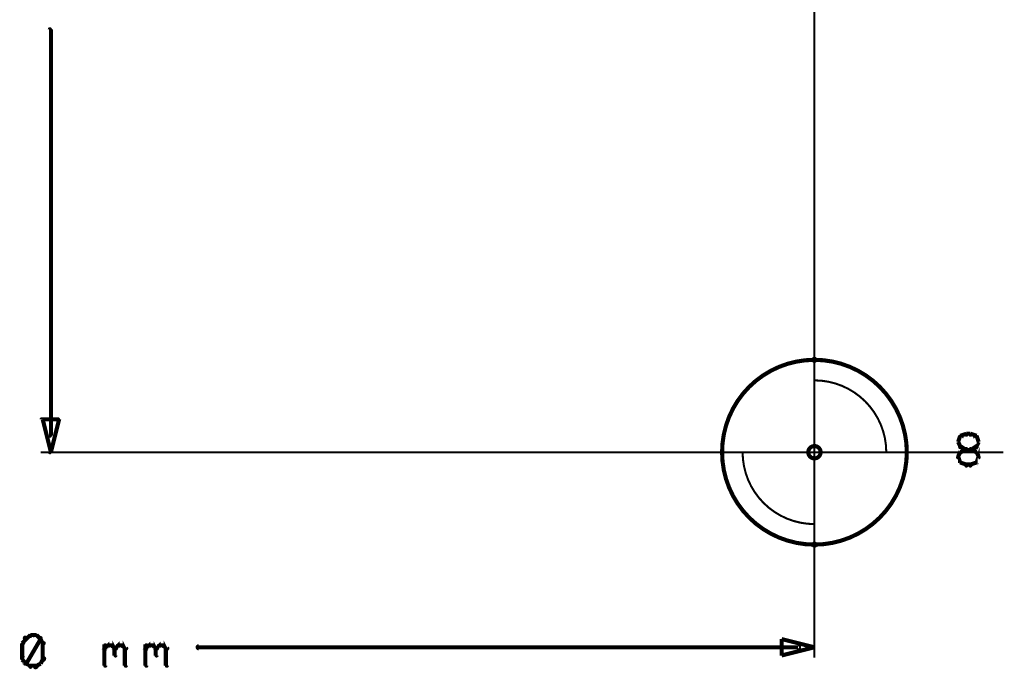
# Model space of a CAD drawing. Extents: x 178 to 725, y 26 to 878.
# Tile 16 of 93: x 279 to 327, y 256 to 288. Entities that reach past the tile are written whole.
import ezdxf

# ---------------------------------------------------------------- set-up
doc = ezdxf.new("R2010")
doc.units = 0
doc.layers.get('0').update_dxf_attribs({"linetype": 'CONTINUOUS'})
for name, color, linetype in [('COPPER', 3, 'CONTINUOUS'), ('DIMENSIONS', 2, 'CONTINUOUS'), ('DRAWING', 4, 'CONTINUOUS'), ('OUTLINES', 1, 'CONTINUOUS')]:
    doc.layers.add(name, color=color, linetype=linetype)

# ---------------------------------------------------------------- blocks, each defined once
blk = doc.blocks.new('VIA')
at = {"const_width": 0.2}
blk.add_lwpolyline([(-0.3, 0, 1), (0.3, 0, 1)], format="xyb", close=True, dxfattribs=at)

msp = doc.modelspace()

# ---------------------------------------------------------------- linework, layer by layer
at = {"layer": 'DIMENSIONS', "color": 94}
for points in [[(317.5, 297.5, 0.1, 0.1, 1), (317.5, 297.5, 0, 0, 0), (317.5, 297.5, 0, 0, 0), (317.5, 297.5, 0.1, 0.1, 0), (317.5, 257, 0.1, 0.1, 0), (317.5, 257, 0, 0, 0), (317.5, 257, 0.1, 0.1, 0), (317.5, 257, 0.1, 0.1, 1), (317.5, 257, 0, 0, 0)], [(280.2, 267.8, 0.1, 0.1, 1), (280.3, 267.8, 0, 0, 0), (280.3, 267.8, 0, 0, 0), (280.3, 267.8, 0.2, 0.2, 0), (280.3, 287.6, 0.2, 0.2, 0), (280.3, 287.6, 0, 0, 0), (280.3, 287.6, 0.1, 0.1, 0), (280.3, 287.6, 0.1, 0.1, 1), (280.2, 287.6, 0, 0, 0)], [(326.7, 267, 0.1, 0.1, 1), (326.7, 267, 0, 0, 0), (326.7, 267, 0, 0, 0), (326.7, 267, 0.1, 0.1, 0), (279.8, 267, 0.1, 0.1, 0), (279.8, 267, 0, 0, 0), (279.8, 267, 0.1, 0.1, 0), (279.8, 267, 0.1, 0.1, 1), (279.8, 267, 0, 0, 0)], [(279.1, 257.9, 0.1, 0.1, 1), (279, 258, 0, 0, 0), (279.1, 257.9, 0, 0, 0), (279.1, 257.9, 0.2, 0.2, 0), (278.9, 257.7, 0.2, 0.2, 0), (278.9, 257.7, 0, 0, 0), (278.9, 257.7, 0.1, 0.1, 0), (278.9, 257.7, 0.1, 0.1, 1), (279, 257.7, 0, 0, 0)], [(279.3, 258, 0.1, 0.1, 1), (279.3, 258.1, 0, 0, 0), (279.3, 258.1, 0, 0, 0), (279.3, 258.1, 0.2, 0.2, 0), (279.1, 257.9, 0.2, 0.2, 0), (279.1, 257.9, 0, 0, 0), (279.1, 257.9, 0.1, 0.1, 0), (279, 258, 0.1, 0.1, 1), (279.1, 257.9, 0, 0, 0)], [(279, 256.7, 0.1, 0.1, 1), (279.1, 256.7, 0, 0, 0), (279.1, 256.7, 0, 0, 0), (279.1, 256.7, 0.2, 0.2, 0), (279.8, 257.9, 0.2, 0.2, 0), (279.8, 257.9, 0, 0, 0), (279.8, 257.9, 0.1, 0.1, 0), (279.8, 257.9, 0.1, 0.1, 1), (279.8, 258, 0, 0, 0)], [(279.6, 258, 0.1, 0.1, 1), (279.6, 258.1, 0, 0, 0), (279.6, 258.1, 0, 0, 0), (279.6, 258.1, 0.2, 0.2, 0), (279.3, 258.1, 0.2, 0.2, 0), (279.3, 258.1, 0, 0, 0), (279.3, 258.1, 0.1, 0.1, 0), (279.3, 258.1, 0.1, 0.1, 1), (279.3, 258, 0, 0, 0)], [(279.8, 257.9, 0.1, 0.1, 1), (279.8, 258, 0, 0, 0), (279.8, 257.9, 0, 0, 0), (279.8, 257.9, 0.2, 0.2, 0), (279.6, 258.1, 0.2, 0.2, 0), (279.6, 258.1, 0, 0, 0), (279.6, 258.1, 0.1, 0.1, 0), (279.6, 258.1, 0.1, 0.1, 1), (279.5, 258, 0, 0, 0)], [(279.9, 257.7, 0.1, 0.1, 1), (280, 257.7, 0, 0, 0), (279.9, 257.7, 0, 0, 0), (279.9, 257.7, 0.2, 0.2, 0), (279.8, 257.9, 0.2, 0.2, 0), (279.8, 257.9, 0, 0, 0), (279.8, 257.9, 0.1, 0.1, 0), (279.8, 258, 0.1, 0.1, 1), (279.8, 257.9, 0, 0, 0)], [(279, 257.7, 0.1, 0.1, 1), (278.9, 257.7, 0, 0, 0), (278.9, 257.7, 0, 0, 0), (278.9, 257.7, 0.2, 0.2, 0), (278.9, 256.9, 0.2, 0.2, 0), (278.9, 256.9, 0, 0, 0), (278.9, 256.9, 0.1, 0.1, 0), (278.9, 256.9, 0.1, 0.1, 1), (279, 256.9, 0, 0, 0)], [(279.9, 256.9, 0.1, 0.1, 1), (280, 256.9, 0, 0, 0), (279.9, 256.9, 0, 0, 0), (279.9, 256.9, 0.2, 0.2, 0), (279.9, 257.7, 0.2, 0.2, 0), (279.9, 257.7, 0, 0, 0), (279.9, 257.7, 0.1, 0.1, 0), (280, 257.7, 0.1, 0.1, 1), (279.9, 257.7, 0, 0, 0)], [(282.9, 257.5, 0.1, 0.1, 1), (283, 257.4, 0, 0, 0), (282.9, 257.4, 0, 0, 0), (282.9, 257.4, 0.2, 0.2, 0), (283.1, 257.6, 0.2, 0.2, 0), (283.1, 257.6, 0, 0, 0), (283.1, 257.6, 0.1, 0.1, 0), (283.1, 257.5, 0.1, 0.1, 1), (283, 257.6, 0, 0, 0)], [(282.9, 256.6, 0.1, 0.1, 1), (283, 256.6, 0, 0, 0), (282.9, 256.6, 0, 0, 0), (282.9, 256.6, 0.2, 0.2, 0), (282.9, 257.6, 0.2, 0.2, 0), (282.9, 257.6, 0, 0, 0), (282.9, 257.6, 0.1, 0.1, 0), (283, 257.6, 0.1, 0.1, 1), (282.9, 257.6, 0, 0, 0)], [(283.1, 257.6, 0.1, 0.1, 1), (283.1, 257.5, 0, 0, 0), (283.1, 257.6, 0, 0, 0), (283.1, 257.6, 0.2, 0.2, 0), (283.3, 257.6, 0.2, 0.2, 0), (283.3, 257.6, 0, 0, 0), (283.3, 257.6, 0.1, 0.1, 0), (283.3, 257.5, 0.1, 0.1, 1), (283.3, 257.6, 0, 0, 0)], [(283.3, 257.6, 0.1, 0.1, 1), (283.3, 257.5, 0, 0, 0), (283.3, 257.6, 0, 0, 0), (283.3, 257.6, 0.2, 0.2, 0), (283.4, 257.4, 0.2, 0.2, 0), (283.4, 257.4, 0, 0, 0), (283.4, 257.4, 0.1, 0.1, 0), (283.4, 257.4, 0.1, 0.1, 1), (283.5, 257.5, 0, 0, 0)], [(283.4, 257.5, 0.1, 0.1, 1), (283.5, 257.4, 0, 0, 0), (283.4, 257.4, 0, 0, 0), (283.4, 257.4, 0.2, 0.2, 0), (283.6, 257.6, 0.2, 0.2, 0), (283.6, 257.6, 0, 0, 0), (283.6, 257.6, 0.1, 0.1, 0), (283.6, 257.5, 0.1, 0.1, 1), (283.5, 257.6, 0, 0, 0)], [(283.6, 257.6, 0.1, 0.1, 1), (283.6, 257.5, 0, 0, 0), (283.6, 257.6, 0, 0, 0), (283.6, 257.6, 0.2, 0.2, 0), (283.8, 257.6, 0.2, 0.2, 0), (283.8, 257.6, 0, 0, 0), (283.8, 257.6, 0.1, 0.1, 0), (283.8, 257.5, 0.1, 0.1, 1), (283.8, 257.6, 0, 0, 0)], [(283.8, 257.6, 0.1, 0.1, 1), (283.8, 257.5, 0, 0, 0), (283.8, 257.6, 0, 0, 0), (283.8, 257.6, 0.2, 0.2, 0), (283.9, 257.4, 0.2, 0.2, 0), (283.9, 257.4, 0, 0, 0), (283.9, 257.4, 0.1, 0.1, 0), (283.9, 257.4, 0.1, 0.1, 1), (284, 257.5, 0, 0, 0)], [(284.9, 257.5, 0.1, 0.1, 1), (285, 257.4, 0, 0, 0), (284.9, 257.4, 0, 0, 0), (284.9, 257.4, 0.2, 0.2, 0), (285.1, 257.6, 0.2, 0.2, 0), (285.1, 257.6, 0, 0, 0), (285.1, 257.6, 0.1, 0.1, 0), (285.1, 257.5, 0.1, 0.1, 1), (285, 257.6, 0, 0, 0)], [(284.9, 256.6, 0.1, 0.1, 1), (285, 256.6, 0, 0, 0), (284.9, 256.6, 0, 0, 0), (284.9, 256.6, 0.2, 0.2, 0), (284.9, 257.6, 0.2, 0.2, 0), (284.9, 257.6, 0, 0, 0), (284.9, 257.6, 0.1, 0.1, 0), (285, 257.6, 0.1, 0.1, 1), (284.9, 257.6, 0, 0, 0)], [(285.1, 257.6, 0.1, 0.1, 1), (285.1, 257.5, 0, 0, 0), (285.1, 257.6, 0, 0, 0), (285.1, 257.6, 0.2, 0.2, 0), (285.3, 257.6, 0.2, 0.2, 0), (285.3, 257.6, 0, 0, 0), (285.3, 257.6, 0.1, 0.1, 0), (285.3, 257.5, 0.1, 0.1, 1), (285.3, 257.6, 0, 0, 0)], [(285.3, 257.6, 0.1, 0.1, 1), (285.3, 257.5, 0, 0, 0), (285.3, 257.6, 0, 0, 0), (285.3, 257.6, 0.2, 0.2, 0), (285.4, 257.4, 0.2, 0.2, 0), (285.4, 257.4, 0, 0, 0), (285.4, 257.4, 0.1, 0.1, 0), (285.4, 257.4, 0.1, 0.1, 1), (285.5, 257.5, 0, 0, 0)], [(285.4, 257.5, 0.1, 0.1, 1), (285.5, 257.4, 0, 0, 0), (285.4, 257.4, 0, 0, 0), (285.4, 257.4, 0.2, 0.2, 0), (285.6, 257.6, 0.2, 0.2, 0), (285.6, 257.6, 0, 0, 0), (285.6, 257.6, 0.1, 0.1, 0), (285.6, 257.5, 0.1, 0.1, 1), (285.5, 257.6, 0, 0, 0)], [(285.6, 257.6, 0.1, 0.1, 1), (285.6, 257.5, 0, 0, 0), (285.6, 257.6, 0, 0, 0), (285.6, 257.6, 0.2, 0.2, 0), (285.8, 257.6, 0.2, 0.2, 0), (285.8, 257.6, 0, 0, 0), (285.8, 257.6, 0.1, 0.1, 0), (285.8, 257.5, 0.1, 0.1, 1), (285.8, 257.6, 0, 0, 0)], [(285.8, 257.6, 0.1, 0.1, 1), (285.8, 257.5, 0, 0, 0), (285.8, 257.6, 0, 0, 0), (285.8, 257.6, 0.2, 0.2, 0), (285.9, 257.4, 0.2, 0.2, 0), (285.9, 257.4, 0, 0, 0), (285.9, 257.4, 0.1, 0.1, 0), (285.9, 257.4, 0.1, 0.1, 1), (286, 257.5, 0, 0, 0)], [(316.7, 257.4, 0.1, 0.1, 1), (316.7, 257.6, 0, 0, 0), (316.7, 257.5, 0, 0, 0), (316.7, 257.5, 0.2, 0.2, 0), (287.5, 257.5, 0.2, 0.2, 0), (287.5, 257.5, 0, 0, 0), (287.5, 257.5, 0.1, 0.1, 0), (287.5, 257.6, 0.1, 0.1, 1), (287.5, 257.4, 0, 0, 0)], [(283.5, 257.4, 0.1, 0.1, 1), (283.4, 257.4, 0, 0, 0), (283.4, 257.4, 0, 0, 0), (283.4, 257.4, 0.2, 0.2, 0), (283.4, 257.1, 0.2, 0.2, 0), (283.4, 257.1, 0, 0, 0), (283.4, 257.1, 0.1, 0.1, 0), (283.4, 257.1, 0.1, 0.1, 1), (283.5, 257.1, 0, 0, 0)], [(284, 257.4, 0.1, 0.1, 1), (283.9, 257.4, 0, 0, 0), (283.9, 257.4, 0, 0, 0), (283.9, 257.4, 0.2, 0.2, 0), (283.9, 256.6, 0.2, 0.2, 0), (283.9, 256.6, 0, 0, 0), (283.9, 256.6, 0.1, 0.1, 0), (283.9, 256.6, 0.1, 0.1, 1), (284, 256.6, 0, 0, 0)], [(285.5, 257.4, 0.1, 0.1, 1), (285.4, 257.4, 0, 0, 0), (285.4, 257.4, 0, 0, 0), (285.4, 257.4, 0.2, 0.2, 0), (285.4, 257.1, 0.2, 0.2, 0), (285.4, 257.1, 0, 0, 0), (285.4, 257.1, 0.1, 0.1, 0), (285.4, 257.1, 0.1, 0.1, 1), (285.5, 257.1, 0, 0, 0)], [(286, 257.4, 0.1, 0.1, 1), (285.9, 257.4, 0, 0, 0), (285.9, 257.4, 0, 0, 0), (285.9, 257.4, 0.2, 0.2, 0), (285.9, 256.6, 0.2, 0.2, 0), (285.9, 256.6, 0, 0, 0), (285.9, 256.6, 0.1, 0.1, 0), (285.9, 256.6, 0.1, 0.1, 1), (286, 256.6, 0, 0, 0)], [(279, 257, 0.1, 0.1, 1), (278.9, 256.9, 0, 0, 0), (278.9, 256.9, 0, 0, 0), (278.9, 256.9, 0.2, 0.2, 0), (279.1, 256.7, 0.2, 0.2, 0), (279.1, 256.7, 0, 0, 0), (279.1, 256.7, 0.1, 0.1, 0), (279, 256.7, 0.1, 0.1, 1), (279.1, 256.7, 0, 0, 0)], [(279.1, 256.7, 0.1, 0.1, 1), (279, 256.7, 0, 0, 0), (279.1, 256.7, 0, 0, 0), (279.1, 256.7, 0.2, 0.2, 0), (279.3, 256.6, 0.2, 0.2, 0), (279.3, 256.6, 0, 0, 0), (279.3, 256.6, 0.1, 0.1, 0), (279.3, 256.5, 0.1, 0.1, 1), (279.3, 256.6, 0, 0, 0)], [(279.3, 256.6, 0.1, 0.1, 1), (279.3, 256.5, 0, 0, 0), (279.3, 256.6, 0, 0, 0), (279.3, 256.6, 0.2, 0.2, 0), (279.6, 256.6, 0.2, 0.2, 0), (279.6, 256.6, 0, 0, 0), (279.6, 256.6, 0.1, 0.1, 0), (279.6, 256.5, 0.1, 0.1, 1), (279.6, 256.6, 0, 0, 0)], [(279.5, 256.6, 0.1, 0.1, 1), (279.6, 256.5, 0, 0, 0), (279.6, 256.6, 0, 0, 0), (279.6, 256.6, 0.2, 0.2, 0), (279.8, 256.7, 0.2, 0.2, 0), (279.8, 256.7, 0, 0, 0), (279.8, 256.7, 0.1, 0.1, 0), (279.8, 256.7, 0.1, 0.1, 1), (279.8, 256.7, 0, 0, 0)], [(279.8, 256.7, 0.1, 0.1, 1), (279.8, 256.7, 0, 0, 0), (279.8, 256.7, 0, 0, 0), (279.8, 256.7, 0.2, 0.2, 0), (279.9, 256.9, 0.2, 0.2, 0), (279.9, 256.9, 0, 0, 0), (279.9, 256.9, 0.1, 0.1, 0), (280, 256.9, 0.1, 0.1, 1), (279.9, 257, 0, 0, 0)]]:
    msp.add_lwpolyline(points, format="xyseb", dxfattribs=at)
for points in [[(280.2, 267, 0.1, 0.1, 1), (280.3, 267, 0, 0, 0), (280.3, 267, 0, 0, 0), (280.3, 267, 0.2, 0.2, 0), (279.9, 268.6, 0, 0, 0), (279.9, 268.6, 0.1, 0.1, 0), (279.9, 268.6, 0.1, 0.1, 1), (279.8, 268.6, 0, 0, 0), (279.9, 268.6, 0.1, 0.1, 1), (279.9, 268.6, 0, 0, 0), (279.9, 268.6, 0, 0, 0), (279.9, 268.6, 0.2, 0.2, 0), (280.7, 268.6, 0, 0, 0), (280.7, 268.6, 0.1, 0.1, 0), (280.7, 268.6, 0.1, 0.1, 1), (280.7, 268.6, 0, 0, 0), (280.7, 268.6, 0.1, 0.1, 1), (280.6, 268.6, 0, 0, 0), (280.7, 268.6, 0, 0, 0), (280.7, 268.6, 0.2, 0.2, 0), (280.3, 267, 0.2, 0.2, 0), (280.3, 267, 0, 0, 0), (280.3, 267, 0.1, 0.1, 0), (280.2, 267, 0.1, 0.1, 1), (280.3, 267, 0, 0, 0)], [(317.5, 257.5, 0.1, 0.1, 1), (317.5, 257.5, 0, 0, 0), (317.5, 257.5, 0, 0, 0), (317.5, 257.5, 0.2, 0.2, 0), (315.9, 257.1, 0, 0, 0), (315.9, 257.1, 0.1, 0.1, 0), (315.9, 257.1, 0.1, 0.1, 1), (315.9, 257.1, 0, 0, 0), (315.9, 257.1, 0.1, 0.1, 1), (315.9, 257.1, 0, 0, 0), (315.9, 257.1, 0, 0, 0), (315.9, 257.1, 0.2, 0.2, 0), (315.9, 257.9, 0, 0, 0), (315.9, 257.9, 0.1, 0.1, 0), (315.9, 257.9, 0.1, 0.1, 1), (315.9, 257.9, 0, 0, 0), (315.9, 257.9, 0.1, 0.1, 1), (315.9, 257.9, 0, 0, 0), (315.9, 257.9, 0, 0, 0), (315.9, 257.9, 0.2, 0.2, 0), (317.5, 257.5, 0.2, 0.2, 0), (317.5, 257.5, 0, 0, 0), (317.5, 257.5, 0.1, 0.1, 0), (317.5, 257.5, 0.1, 0.1, 1), (317.5, 257.5, 0, 0, 0)]]:
    msp.add_lwpolyline(points, format="xyseb", close=True, dxfattribs=at)
at = {"layer": 'DRAWING', "color": 2}
for points in [[(317.5, 271.4, 0.1, 0.1, 1), (317.5, 271.6, 0, 0, 0), (317.5, 271.5, 0, 0, 0), (317.5, 271.5, 0.2, 0.2, 1), (317.5, 262.5, 0, 0, 0), (317.5, 262.5, 0.1, 0.1, 0), (317.5, 262.4, 0.1, 0.1, 1), (317.5, 262.6, 0, 0, 0), (317.5, 262.6, 0.1, 0.1, 1), (317.5, 262.4, 0, 0, 0), (317.5, 262.5, 0, 0, 0), (317.5, 262.5, 0.2, 0.2, 1), (317.5, 271.5, 0.2, 0.2, 0), (317.5, 271.5, 0, 0, 0), (317.5, 271.5, 0.1, 0.1, 0), (317.5, 271.6, 0.1, 0.1, 1), (317.5, 271.4, 0, 0, 0)], [(321, 267, 0.1, 0.1, 1), (321, 267, 0, 0, 0), (321, 267, 0, 0, 0), (321, 267, 0.1, 0.1, 0.414), (317.5, 270.5, 0, 0, 0), (317.5, 270.5, 0.1, 0.1, 0), (317.5, 270.5, 0.1, 0.1, 1), (317.5, 270.5, 0, 0, 0), (317.5, 270.5, 0.1, 0.1, 1), (317.5, 270.5, 0, 0, 0), (317.5, 270.5, 0, 0, 0), (317.5, 270.5, 0.1, 0.1, 0), (317.5, 267, 0, 0, 0), (317.5, 267, 0.1, 0.1, 0), (317.5, 267, 0.1, 0.1, 1), (317.5, 267, 0, 0, 0), (317.5, 267, 0.1, 0.1, 1), (317.5, 267, 0, 0, 0), (317.5, 267, 0, 0, 0), (317.5, 267, 0.1, 0.1, 0), (321, 267, 0.1, 0.1, 0), (321, 267, 0, 0, 0), (321, 267, 0.1, 0.1, 0), (321, 267, 0.1, 0.1, 1), (321, 267, 0, 0, 0)], [(314, 267, 0.1, 0.1, 1), (314, 267, 0, 0, 0), (314, 267, 0, 0, 0), (314, 267, 0.1, 0.1, 0.414), (317.5, 263.5, 0, 0, 0), (317.5, 263.5, 0.1, 0.1, 0), (317.5, 263.5, 0.1, 0.1, 1), (317.5, 263.5, 0, 0, 0), (317.5, 263.5, 0.1, 0.1, 1), (317.5, 263.5, 0, 0, 0), (317.5, 263.5, 0, 0, 0), (317.5, 263.5, 0.1, 0.1, 0), (317.5, 267, 0, 0, 0), (317.5, 267, 0.1, 0.1, 0), (317.5, 267, 0.1, 0.1, 1), (317.5, 267, 0, 0, 0), (317.5, 267, 0.1, 0.1, 1), (317.5, 267, 0, 0, 0), (317.5, 267, 0, 0, 0), (317.5, 267, 0.1, 0.1, 0), (314, 267, 0.1, 0.1, 0), (314, 267, 0, 0, 0), (314, 267, 0.1, 0.1, 0), (314, 267, 0.1, 0.1, 1), (314, 267, 0, 0, 0)]]:
    msp.add_lwpolyline(points, format="xyseb", close=True, dxfattribs=at)
for points in [[(324.7, 267.7, 0.1, 0.1, 1), (324.6, 267.8, 0, 0, 0), (324.6, 267.8, 0, 0, 0), (324.6, 267.8, 0.2, 0.2, 0), (324.5, 267.5, 0.2, 0.2, 0), (324.5, 267.5, 0, 0, 0), (324.5, 267.5, 0.1, 0.1, 0), (324.5, 267.5, 0.1, 0.1, 1), (324.5, 267.5, 0, 0, 0)], [(324.9, 267.8, 0.1, 0.1, 1), (324.9, 267.9, 0, 0, 0), (324.9, 267.9, 0, 0, 0), (324.9, 267.9, 0.2, 0.2, 0), (324.6, 267.8, 0.2, 0.2, 0), (324.6, 267.8, 0, 0, 0), (324.6, 267.8, 0.1, 0.1, 0), (324.6, 267.8, 0.1, 0.1, 1), (324.6, 267.7, 0, 0, 0)], [(325.1, 267.8, 0.1, 0.1, 1), (325.1, 267.9, 0, 0, 0), (325.1, 267.9, 0, 0, 0), (325.1, 267.9, 0.2, 0.2, 0), (324.9, 267.9, 0.2, 0.2, 0), (324.9, 267.9, 0, 0, 0), (324.9, 267.9, 0.1, 0.1, 0), (324.9, 267.9, 0.1, 0.1, 1), (324.9, 267.8, 0, 0, 0)], [(325.4, 267.7, 0.1, 0.1, 1), (325.4, 267.8, 0, 0, 0), (325.4, 267.8, 0, 0, 0), (325.4, 267.8, 0.2, 0.2, 0), (325.1, 267.9, 0.2, 0.2, 0), (325.1, 267.9, 0, 0, 0), (325.1, 267.9, 0.1, 0.1, 0), (325.1, 267.9, 0.1, 0.1, 1), (325.1, 267.8, 0, 0, 0)], [(325.5, 267.5, 0.1, 0.1, 1), (325.5, 267.5, 0, 0, 0), (325.5, 267.5, 0, 0, 0), (325.5, 267.5, 0.2, 0.2, 0), (325.4, 267.8, 0.2, 0.2, 0), (325.4, 267.8, 0, 0, 0), (325.4, 267.8, 0.1, 0.1, 0), (325.4, 267.8, 0.1, 0.1, 1), (325.3, 267.7, 0, 0, 0)], [(324.5, 267.5, 0.1, 0.1, 1), (324.5, 267.5, 0, 0, 0), (324.5, 267.5, 0, 0, 0), (324.5, 267.5, 0.2, 0.2, 0), (324.6, 267.3, 0.2, 0.2, 0), (324.6, 267.3, 0, 0, 0), (324.6, 267.3, 0.1, 0.1, 0), (324.6, 267.2, 0.1, 0.1, 1), (324.7, 267.3, 0, 0, 0)], [(324.6, 267.3, 0.1, 0.1, 1), (324.6, 267.2, 0, 0, 0), (324.6, 267.3, 0, 0, 0), (324.6, 267.3, 0.2, 0.2, 0), (324.9, 267.1, 0.2, 0.2, 0), (324.9, 267.1, 0, 0, 0), (324.9, 267.1, 0.1, 0.1, 0), (324.9, 267.1, 0.1, 0.1, 1), (324.9, 267.2, 0, 0, 0)], [(324.9, 267.1, 0.1, 0.1, 1), (324.9, 267.2, 0, 0, 0), (324.9, 267.1, 0, 0, 0), (324.9, 267.1, 0.2, 0.2, 0), (324.6, 267, 0.2, 0.2, 0), (324.6, 267, 0, 0, 0), (324.6, 267, 0.1, 0.1, 0), (324.6, 267, 0.1, 0.1, 1), (324.6, 267, 0, 0, 0)], [(324.9, 267.2, 0.1, 0.1, 1), (324.9, 267.1, 0, 0, 0), (324.9, 267.1, 0, 0, 0), (324.9, 267.1, 0.2, 0.2, 0), (325.1, 267.1, 0.2, 0.2, 0), (325.1, 267.1, 0, 0, 0), (325.1, 267.1, 0.1, 0.1, 0), (325.1, 267.1, 0.1, 0.1, 1), (325.1, 267.2, 0, 0, 0)], [(325.1, 267.2, 0.1, 0.1, 1), (325.1, 267.1, 0, 0, 0), (325.1, 267.1, 0, 0, 0), (325.1, 267.1, 0.2, 0.2, 0), (325.4, 267.3, 0.2, 0.2, 0), (325.4, 267.3, 0, 0, 0), (325.4, 267.3, 0.1, 0.1, 0), (325.4, 267.2, 0.1, 0.1, 1), (325.4, 267.3, 0, 0, 0)], [(325.4, 267, 0.1, 0.1, 1), (325.4, 267, 0, 0, 0), (325.4, 267, 0, 0, 0), (325.4, 267, 0.2, 0.2, 0), (325.1, 267.1, 0.2, 0.2, 0), (325.1, 267.1, 0, 0, 0), (325.1, 267.1, 0.1, 0.1, 0), (325.1, 267.2, 0.1, 0.1, 1), (325.1, 267.1, 0, 0, 0)], [(325.3, 267.3, 0.1, 0.1, 1), (325.4, 267.2, 0, 0, 0), (325.4, 267.3, 0, 0, 0), (325.4, 267.3, 0.2, 0.2, 0), (325.5, 267.5, 0.2, 0.2, 0), (325.5, 267.5, 0, 0, 0), (325.5, 267.5, 0.1, 0.1, 0), (325.5, 267.5, 0.1, 0.1, 1), (325.5, 267.5, 0, 0, 0)], [(325.3, 266.5, 0.1, 0.1, 1), (325.4, 266.5, 0, 0, 0), (325.4, 266.5, 0, 0, 0), (325.4, 266.5, 0.2, 0.2, 0), (325.5, 266.8, 0.2, 0.2, 0), (325.5, 266.8, 0, 0, 0), (325.5, 266.8, 0.1, 0.1, 0), (325.5, 266.7, 0.1, 0.1, 1), (325.5, 266.8, 0, 0, 0)], [(324.7, 267, 0.1, 0.1, 1), (324.6, 267, 0, 0, 0), (324.6, 267, 0, 0, 0), (324.6, 267, 0.2, 0.2, 0), (324.5, 266.8, 0.2, 0.2, 0), (324.5, 266.8, 0, 0, 0), (324.5, 266.8, 0.1, 0.1, 0), (324.5, 266.8, 0.1, 0.1, 1), (324.5, 266.7, 0, 0, 0)], [(324.5, 266.8, 0.1, 0.1, 1), (324.5, 266.7, 0, 0, 0), (324.5, 266.8, 0, 0, 0), (324.5, 266.8, 0.2, 0.2, 0), (324.6, 266.5, 0.2, 0.2, 0), (324.6, 266.5, 0, 0, 0), (324.6, 266.5, 0.1, 0.1, 0), (324.6, 266.5, 0.1, 0.1, 1), (324.7, 266.5, 0, 0, 0)], [(325.5, 266.7, 0.1, 0.1, 1), (325.5, 266.8, 0, 0, 0), (325.5, 266.8, 0, 0, 0), (325.5, 266.8, 0.2, 0.2, 0), (325.4, 267, 0.2, 0.2, 0), (325.4, 267, 0, 0, 0), (325.4, 267, 0.1, 0.1, 0), (325.4, 267, 0.1, 0.1, 1), (325.3, 267, 0, 0, 0)], [(324.6, 266.5, 0.1, 0.1, 1), (324.6, 266.5, 0, 0, 0), (324.6, 266.5, 0, 0, 0), (324.6, 266.5, 0.2, 0.2, 0), (324.9, 266.4, 0.2, 0.2, 0), (324.9, 266.4, 0, 0, 0), (324.9, 266.4, 0.1, 0.1, 0), (324.9, 266.3, 0.1, 0.1, 1), (324.9, 266.4, 0, 0, 0)], [(324.9, 266.4, 0.1, 0.1, 1), (324.9, 266.3, 0, 0, 0), (324.9, 266.4, 0, 0, 0), (324.9, 266.4, 0.2, 0.2, 0), (325.1, 266.4, 0.2, 0.2, 0), (325.1, 266.4, 0, 0, 0), (325.1, 266.4, 0.1, 0.1, 0), (325.1, 266.3, 0.1, 0.1, 1), (325.1, 266.4, 0, 0, 0)], [(325.1, 266.4, 0.1, 0.1, 1), (325.1, 266.3, 0, 0, 0), (325.1, 266.4, 0, 0, 0), (325.1, 266.4, 0.2, 0.2, 0), (325.4, 266.5, 0.2, 0.2, 0), (325.4, 266.5, 0, 0, 0), (325.4, 266.5, 0.1, 0.1, 0), (325.4, 266.5, 0.1, 0.1, 1), (325.4, 266.5, 0, 0, 0)]]:
    msp.add_lwpolyline(points, format="xyseb", dxfattribs=at)

# ---------------------------------------------------------------- block references
at = {"layer": 'COPPER', "color": 2}
msp.add_blockref('VIA', (317.5, 267), dxfattribs=at)
at = {"layer": 'DIMENSIONS', "color": 2}
msp.add_blockref('VIA', (317.5, 267), dxfattribs=at)
at = {"layer": 'DRAWING', "color": 2}
msp.add_blockref('VIA', (317.5, 267), dxfattribs=at)
at = {"layer": 'OUTLINES', "color": 2}
msp.add_blockref('VIA', (317.5, 267), dxfattribs=at)

doc.saveas('drawing.dxf')
